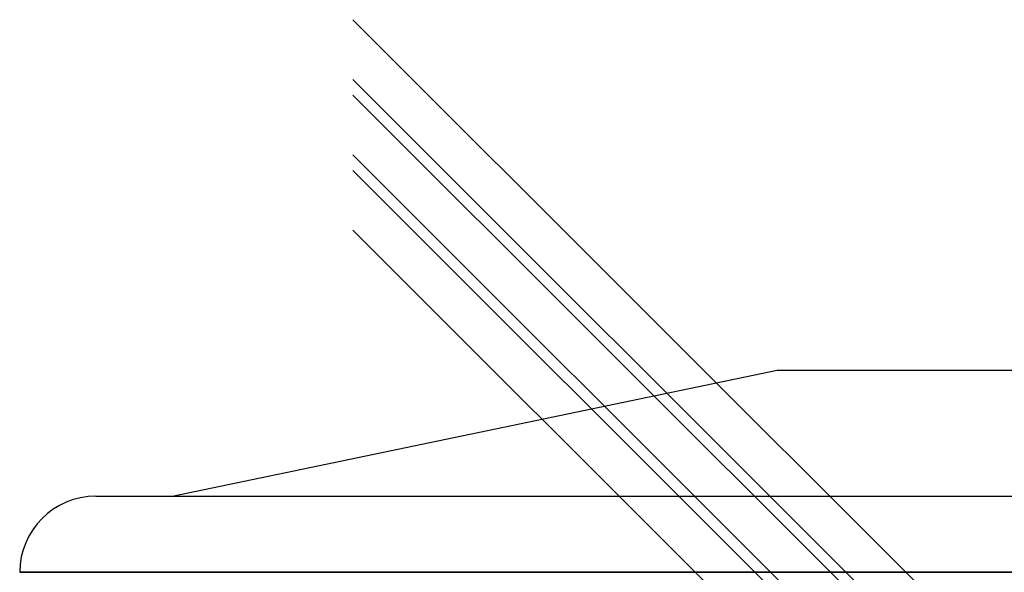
# Model space of a CAD drawing. Header units: millimetres. Extents: x -448 to 448, y -205 to 371.
# Tile 8 of 15: x -448 to 18, y 109 to 371. Entities that reach past the tile are written whole.
import ezdxf

# ---------------------------------------------------------------- set-up
doc = ezdxf.new("R2010")
doc.units = ezdxf.units.MM
doc.layers.add('HIDDEN', color=7, linetype='Continuous')
doc.layers.add('THICK', color=7, linetype='Continuous')

msp = doc.modelspace()

# ---------------------------------------------------------------- linework, layer by layer
at = {"layer": 'HIDDEN'}
for p, q in [((0, 109.35), (-447.5, 109.35)), ((447.5, 109.35), (0, 109.35))]:
    msp.add_line(p, q, dxfattribs=at)
at = {"layer": 'THICK'}
for p, q in [((14.15, 66.67), (-290, 370.82)), ((31.99, 48.83), (-290, 370.82)), ((0, 52.51), (-290, 342.51)), ((17.83, 34.68), (-290, 342.51)), ((14.15, 31), (-290, 335.15)), ((31.99, 13.17), (-290, 335.15)), ((0, 16.85), (-290, 306.85)), ((17.83, -0.99), (-290, 306.85)), ((14.15, -4.67), (-290, 299.49)), ((0, -18.82), (-290, 271.18)), ((-375.5, 145.35), (-89.5, 205)), ((-89.5, 205), (89.5, 205)), ((-411.5, 145.35), (0, 145.35)), ((0, 145.35), (411.5, 145.35)), ((-447.5, 109.35), (0, 109.35)), ((0, 109.35), (447.5, 109.35))]:
    msp.add_line(p, q, dxfattribs=at)
msp.add_arc((-411.5, 109.35), 36, 90, 180, dxfattribs=at)

doc.saveas('drawing.dxf')
